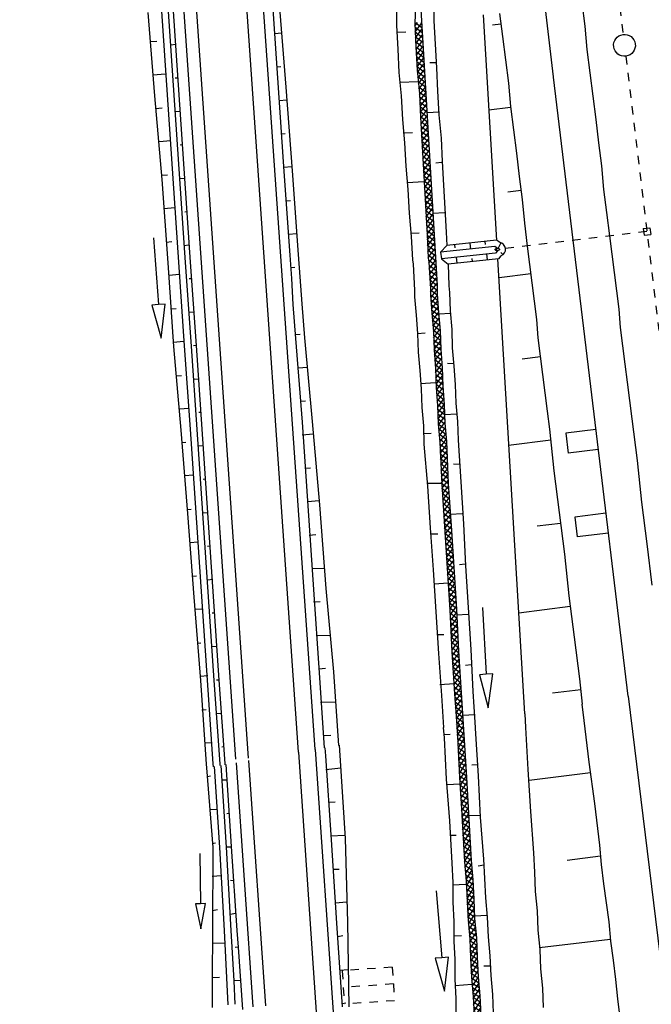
# Model space of a CAD drawing. Extents: x 447827 to 448299, y 438389 to 439851.
# Tile 89 of 116: x 447906 to 447944, y 439544 to 439603. Entities that reach past the tile are written whole.
import ezdxf

# ---------------------------------------------------------------- set-up
doc = ezdxf.new("R2010")
doc.units = 0
doc.header["$LTSCALE"] = 2
doc.header["$MEASUREMENT"] = 0
for name, pattern in [('ACAD_ISO03W100', [0.5, 0.25, -0.25]), ('ACAD_ISO05W100', [0.5, 0.25, -0.25]), ('ACAD_ISO10W100W', [0.5, 0.25, -0.25]), ('AUSGEZOGEN', [0]), ('PUNKTX2', [0.5, 0.25, -0.25])]:
    doc.linetypes.add(name, pattern=pattern)
doc.layers.get('0').update_dxf_attribs({"linetype": 'AUSGEZOGEN'})
for name, color, linetype in [('DB-Bahnachse', 7, 'CONTINUOUS'), ('DB-Boeschungen', 15, 'CONTINUOUS'), ('DB-Gleisachse', 7, 'CONTINUOUS'), ('DB-GRABEN', 15, 'AUSGEZOGEN'), ('DB-HZV-Stützscheiben', 15, 'CONTINUOUS'), ('DB-Ingenieurbauwerke', 15, 'CONTINUOUS'), ('DB-Weg-Boeschungen', 15, 'CONTINUOUS'), ('DB-Wegboeschungen', 15, 'CONTINUOUS'), ('DB-Wege', 15, 'CONTINUOUS'), ('FBRTOP', 250, 'AUSGEZOGEN')]:
    doc.layers.add(name, color=color, linetype=linetype)

# ---------------------------------------------------------------- blocks, each defined once
blk = doc.blocks.new('*X323')
at = {"color": 0, "linetype": 'ByBlock'}
for p, q in [((-392871, -168859), (-392594, -168583)), ((-392270, -169031), (-392740, -168562)), ((-392667, -168974), (-392316, -168623)), ((-391897, -169086), (-392367, -168616)), ((-392642, -168977), (-392867, -168752)), ((-392389, -169014), (-392039, -168664)), ((-392111, -169055), (-391761, -168704)), ((-391524, -169141), (-391995, -168670)), ((-391834, -169096), (-391483, -168744)), ((-391150, -169196), (-391623, -168724)), ((-391557, -169136), (-391205, -168785)), ((-391280, -169177), (-390927, -168825)), ((-390777, -169252), (-391251, -168778)), ((-391002, -169218), (-390649, -168865)), ((-390404, -169307), (-390878, -168832)), ((-390725, -169259), (-390371, -168906)), ((-390030, -169362), (-390506, -168886)), ((-390448, -169300), (-390094, -168946)), ((-390171, -169341), (-389816, -168986)), ((-389657, -169417), (-390134, -168940)), ((-389893, -169382), (-389538, -169027)), ((-389285, -169471), (-389762, -168994)), ((-389616, -169423), (-389260, -169067)), ((-388913, -169525), (-389389, -169048)), ((-389338, -169463), (-388982, -169107)), ((-389060, -169503), (-388704, -169148)), ((-388541, -169579), (-389017, -169102)), ((-388782, -169544), (-388426, -169188)), ((-388168, -169633), (-388645, -169156)), ((-387796, -169687), (-388273, -169210)), ((-388504, -169584), (-388149, -169228)), ((-388226, -169624), (-387871, -169269)), ((-387949, -169665), (-387593, -169309)), ((-387424, -169741), (-387900, -169264)), ((-387671, -169705), (-387315, -169349)), ((-387052, -169795), (-387528, -169318)), ((-387393, -169745), (-387038, -169390)), ((-386679, -169849), (-387156, -169373)), ((-387115, -169786), (-386760, -169431)), ((-386837, -169826), (-386483, -169472)), ((-386307, -169903), (-386782, -169428)), ((-386559, -169866), (-386206, -169513)), ((-385935, -169957), (-386409, -169483)), ((-386281, -169907), (-385929, -169554)), ((-385563, -170011), (-386036, -169538)), ((-386004, -169947), (-385651, -169595)), ((-385726, -169988), (-385374, -169636)), ((-385190, -170065), (-385662, -169593)), ((-385448, -170028), (-385097, -169677)), ((-384818, -170119), (-385289, -169648)), ((-385170, -170068), (-384820, -169718)), ((-384459, -170160), (-384916, -169704)), ((-384892, -170109), (-384534, -169751)), ((-384609, -170143), (-384248, -169783)), ((-384101, -170200), (-384553, -169748)), ((-383743, -170240), (-384194, -169789)), ((-384323, -170175), (-383962, -169815)), ((-384036, -170207), (-383676, -169847)), ((-383370, -170294), (-383836, -169829)), ((-383750, -170239), (-383399, -169888)), ((-383471, -170279), (-383124, -169931)), ((-382993, -170353), (-383469, -169878)), ((-383196, -170322), (-382849, -169974)), ((-382616, -170412), (-383092, -169936)), ((-382921, -170364), (-382573, -170017)), ((-382240, -170471), (-382715, -169995)), ((-382645, -170407), (-382298, -170060)), ((-382370, -170450), (-382023, -170103)), ((-381863, -170529), (-382338, -170054)), ((-382095, -170493), (-381747, -170146)), ((-381486, -170588), (-381961, -170112)), ((-381819, -170536), (-381472, -170189)), ((-381122, -170634), (-381584, -170171)), ((-381544, -170579), (-381190, -170225)), ((-381265, -170618), (-380904, -170257)), ((-380763, -170674), (-381215, -170222)), ((-380979, -170650), (-380618, -170289)), ((-380405, -170714), (-380856, -170263)), ((-380693, -170682), (-380332, -170321)), ((-380036, -170764), (-380498, -170303)), ((-380406, -170714), (-380052, -170360)), ((-379657, -170826), (-380136, -170346)), ((-380125, -170750), (-379777, -170402)), ((-379851, -170794), (-379501, -170445)), ((-379277, -170887), (-379759, -170405)), ((-379577, -170839), (-379226, -170488)), ((-378899, -170947), (-379382, -170464)), ((-379303, -170883), (-378951, -170531)), ((-379028, -170927), (-378675, -170574)), ((-378522, -171006), (-379006, -170522)), ((-378753, -170970), (-378400, -170617)), ((-378145, -171064), (-378629, -170581)), ((-378478, -171013), (-378125, -170660)), ((-377779, -171113), (-378252, -170640)), ((-378202, -171055), (-377847, -170700)), ((-377925, -171096), (-377561, -170732)), ((-377421, -171153), (-377877, -170696)), ((-377639, -171128), (-377274, -170764)), ((-377062, -171193), (-377519, -170737)), ((-377353, -171160), (-376988, -170796)), ((-376697, -171240), (-377160, -170777)), ((-377067, -171193), (-376705, -170831)), ((-376321, -171298), (-376802, -170817)), ((-376782, -171226), (-376429, -170873)), ((-376507, -171269), (-376154, -170916)), ((-375944, -171357), (-376427, -170874)), ((-376232, -171312), (-375879, -170959)), ((-375567, -171416), (-376050, -170932)), ((-375956, -171355), (-375603, -171002)), ((-375681, -171398), (-375328, -171045)), ((-375190, -171474), (-375673, -170991)), ((-375406, -171441), (-375053, -171088)), ((-374813, -171533), (-375296, -171050)), ((-375130, -171484), (-374777, -171131)), ((-374441, -171587), (-374919, -171109)), ((-374855, -171527), (-374502, -171174)), ((-374580, -171569), (-374218, -171207)), ((-374083, -171627), (-374542, -171167)), ((-374295, -171603), (-373933, -171241)), ((-373724, -171667), (-374180, -171212)), ((-374009, -171635), (-373648, -171274)), ((-373365, -171708), (-373820, -171254)), ((-373723, -171667), (-373363, -171307)), ((-372993, -171762), (-373460, -171295)), ((-373437, -171699), (-373085, -171347)), ((-373158, -171738), (-372807, -171388)), ((-372621, -171816), (-373090, -171347)), ((-372880, -171779), (-372529, -171428)), ((-372248, -171870), (-372718, -171401)), ((-372602, -171819), (-372251, -171468)), ((-371876, -171924), (-372346, -171455)), ((-372324, -171859), (-371974, -171509)), ((-372046, -171900), (-371696, -171549)), ((-371504, -171978), (-371973, -171509)), ((-371132, -172032), (-371601, -171563)), ((-371768, -171940), (-371418, -171589)), ((-371490, -171980), (-371140, -171630)), ((-370759, -172086), (-371229, -171617)), ((-371213, -172021), (-370862, -171670)), ((-370935, -172061), (-370584, -171711)), ((-370387, -172140), (-370857, -171671)), ((-370657, -172101), (-370306, -171751)), ((-370015, -172195), (-370484, -171725)), ((-370379, -172142), (-370029, -171791)), ((-369643, -172249), (-370112, -171779)), ((-370101, -172182), (-369751, -171832)), ((-369823, -172222), (-369473, -171872)), ((-369270, -172303), (-369740, -171833)), ((-369545, -172263), (-369195, -171912)), ((-368898, -172357), (-369368, -171887)), ((-369268, -172303), (-368917, -171953)), ((-368526, -172411), (-368995, -171941)), ((-368990, -172343), (-368639, -171993)), ((-368712, -172384), (-368361, -172033)), ((-368154, -172465), (-368623, -171995)), ((-368434, -172424), (-368084, -172074)), ((-367781, -172519), (-368251, -172049)), ((-368156, -172464), (-367806, -172114)), ((-367409, -172573), (-367879, -172103)), ((-367878, -172505), (-367528, -172154)), ((-367037, -172627), (-367506, -172157)), ((-361140, -172160), (-361150, -172150)), ((-361147, -172138), (-361137, -172128)), ((-367601, -172545), (-367250, -172195)), ((-367323, -172585), (-366972, -172235)), ((-366664, -172681), (-367134, -172212)), ((-367045, -172626), (-366695, -172276)), ((-366767, -172666), (-366417, -172316)), ((-366292, -172736), (-366762, -172266)), ((-366489, -172707), (-366139, -172356)), ((-365919, -172790), (-366389, -172320)), ((-366212, -172747), (-365861, -172397)), ((-365547, -172844), (-366017, -172374)), ((-365934, -172788), (-365584, -172437)), ((-365656, -172828), (-365306, -172478)), ((-365174, -172899), (-365644, -172428)), ((-365379, -172869), (-365028, -172518)), ((-364802, -172953), (-365272, -172483)), ((-365101, -172909), (-364750, -172559)), ((-364429, -173007), (-364900, -172537)), ((-364823, -172950), (-364472, -172599)), ((-364546, -172990), (-364195, -172640)), ((-364057, -173062), (-364527, -172591)), ((-364268, -173031), (-363917, -172680)), ((-363684, -173116), (-364155, -172645)), ((-363990, -173071), (-363639, -172720)), ((-363312, -173170), (-363782, -172700)), ((-362028, -173337), (-361169, -172477)), ((-361219, -173036), (-361532, -172722)), ((-361192, -172744), (-361367, -172570)), ((-361166, -172452), (-361237, -172381)), ((-363712, -173112), (-363361, -172761)), ((-363435, -173152), (-363082, -172800)), ((-362945, -173219), (-363410, -172754)), ((-363156, -173192), (-362800, -172836)), ((-362580, -173266), (-363041, -172805)), ((-362874, -173228), (-362518, -172872)), ((-362214, -173313), (-362676, -172852)), ((-362592, -173264), (-362236, -172908)), ((-362310, -173301), (-361899, -172889)), ((-361855, -173354), (-362310, -172899)), ((-361555, -173336), (-361986, -172905)), ((-361304, -173268), (-361736, -172837)), ((-361728, -173354), (-361200, -172827)), ((-361334, -173279), (-361231, -173176))]:
    blk.add_line(p, q, dxfattribs=at)
blk = doc.blocks.new('*X392')
at = {"color": 0, "linetype": 'ByBlock'}
for p, q in [((118469, -137044), (118500, -137013)), ((118469, -137362), (118796, -137036)), ((118663, -137437), (118469, -137243)), ((119009, -137465), (118563, -137018)), ((118709, -137440), (119091, -137058)), ((119355, -137493), (118907, -137044)), ((119003, -137464), (119387, -137081)), ((119702, -137521), (119251, -137070)), ((119298, -137488), (119683, -137103)), ((119592, -137512), (119978, -137126)), ((120048, -137549), (119596, -137097)), ((119887, -137536), (120274, -137148)), ((120394, -137577), (119940, -137123)), ((120181, -137559), (120570, -137171)), ((120740, -137604), (120284, -137149)), ((120476, -137583), (120866, -137193)), ((121086, -137632), (120629, -137175)), ((120770, -137607), (121161, -137215)), ((121427, -137655), (120973, -137201)), ((121064, -137631), (121457, -137238)), ((121760, -137670), (121317, -137227)), ((121361, -137652), (121753, -137260)), ((122093, -137685), (121662, -137253)), ((121666, -137666), (122049, -137283)), ((121970, -137679), (122344, -137305)), ((122426, -137700), (122006, -137280)), ((122275, -137693), (122640, -137328)), ((122762, -137718), (122351, -137306)), ((122579, -137707), (122936, -137350)), ((123109, -137746), (122695, -137332)), ((122877, -137727), (123231, -137373)), ((123455, -137774), (123039, -137358)), ((123172, -137751), (123527, -137395)), ((123801, -137802), (123384, -137384)), ((123466, -137775), (123823, -137418)), ((124147, -137830), (123728, -137410)), ((123760, -137798), (124119, -137440)), ((124055, -137822), (124414, -137463)), ((124493, -137858), (124072, -137437)), ((124349, -137846), (124710, -137485)), ((124839, -137885), (124417, -137463)), ((125185, -137913), (124761, -137489)), ((124644, -137870), (125006, -137508)), ((124938, -137893), (125302, -137530)), ((125532, -137941), (125105, -137515)), ((125233, -137917), (125597, -137553)), ((125878, -137969), (125450, -137541)), ((125527, -137941), (125893, -137575)), ((126224, -137997), (125794, -137567)), ((125821, -137965), (126189, -137597)), ((126116, -137989), (126484, -137620)), ((126570, -138025), (126139, -137594)), ((126410, -138012), (126780, -137642)), ((126916, -138053), (126483, -137620)), ((126705, -138036), (127076, -137665)), ((127262, -138081), (126827, -137646)), ((126999, -138060), (127372, -137687)), ((127609, -138109), (127172, -137672)), ((127294, -138084), (127667, -137710)), ((127955, -138137), (127516, -137698)), ((127588, -138107), (127963, -137732)), ((128301, -138165), (127860, -137724)), ((127882, -138131), (128259, -137755)), ((128177, -138155), (128555, -137777)), ((128647, -138193), (128205, -137751)), ((128471, -138179), (128850, -137800)), ((128993, -138221), (128549, -137777)), ((128766, -138203), (129146, -137822)), ((129339, -138249), (128893, -137803)), ((129060, -138226), (129442, -137845)), ((129685, -138277), (129238, -137829)), ((129354, -138250), (129737, -137867)), ((130032, -138305), (129582, -137855)), ((129649, -138274), (130033, -137890)), ((130378, -138333), (129927, -137881)), ((129943, -138298), (130329, -137912)), ((130238, -138321), (130625, -137935)), ((130724, -138361), (130271, -137908)), ((130532, -138345), (130920, -137957)), ((131070, -138389), (130615, -137934)), ((130827, -138369), (131216, -137979)), ((131416, -138417), (130960, -137960)), ((131121, -138393), (131512, -138002)), ((131762, -138444), (131304, -137986)), ((131415, -138416), (131808, -138024)), ((132108, -138472), (131648, -138012)), ((131710, -138440), (132103, -138047)), ((132455, -138500), (131993, -138038)), ((132004, -138464), (132399, -138069)), ((132781, -138509), (132337, -138065)), ((132299, -138488), (132695, -138092)), ((132601, -138504), (132990, -138114)), ((133125, -138534), (132681, -138091)), ((132905, -138518), (133286, -138137)), ((133468, -138559), (133026, -138117)), ((133202, -138540), (133582, -138159)), ((133812, -138585), (133370, -138143)), ((133498, -138561), (133878, -138182)), ((134155, -138610), (133715, -138169)), ((133794, -138583), (134173, -138204)), ((134514, -138651), (134059, -138195)), ((134091, -138605), (134454, -138242)), ((134381, -138633), (134738, -138276)), ((134865, -138683), (134419, -138237)), ((134662, -138670), (135040, -138292)), ((135201, -138701), (134778, -138278)), ((134962, -138688), (135341, -138309)), ((135538, -138720), (135115, -138297)), ((135264, -138705), (135643, -138325)), ((135875, -138738), (135451, -138315)), ((135565, -138721), (135945, -138342)), ((136211, -138757), (135788, -138333)), ((135867, -138738), (136246, -138359)), ((136548, -138775), (136124, -138352)), ((136169, -138754), (136548, -138375)), ((136885, -138794), (136461, -138370)), ((136470, -138771), (136850, -138392)), ((136772, -138787), (137140, -138419)), ((137238, -138829), (136798, -138389)), ((137066, -138812), (137430, -138448)), ((137592, -138865), (137147, -138420)), ((137355, -138841), (137719, -138477)), ((137946, -138900), (137501, -138455)), ((137644, -138870), (138009, -138505)), ((138284, -138920), (137854, -138491)), ((137933, -138899), (138311, -138522)), ((138620, -138939), (138197, -138515)), ((138233, -138917), (138612, -138538)), ((138957, -138957), (138534, -138534)), ((138535, -138934), (138914, -138555)), ((138836, -138950), (139210, -138577)), ((139305, -138986), (138870, -138552)), ((139136, -138970), (139499, -138606)), ((139658, -139022), (139213, -138577)), ((139425, -138999), (139789, -138635)), ((140012, -139057), (139567, -138612)), ((139714, -139028), (140078, -138664)), ((140357, -139084), (139921, -138648)), ((140003, -139057), (140375, -138685)), ((140693, -139102), (140270, -138679)), ((140297, -139081), (140677, -138701)), ((140599, -139097), (140978, -138718)), ((141030, -139121), (140606, -138697)), ((140901, -139114), (141280, -138734)), ((141371, -139144), (140943, -138716)), ((141202, -139130), (141569, -138763)), ((141725, -139179), (141280, -138734)), ((141495, -139156), (141859, -138792)), ((142078, -139215), (141633, -138770)), ((141784, -139185), (142148, -138821)), ((142429, -139247), (141987, -138805)), ((142073, -139214), (142439, -138848)), ((142766, -139266), (142341, -138840)), ((142362, -139243), (142741, -138864)), ((142663, -139260), (143043, -138881)), ((143102, -139284), (142679, -138861)), ((142965, -139277), (143345, -138897)), ((143439, -139303), (143016, -138879)), ((143267, -139293), (143641, -138919)), ((143787, -139332), (143352, -138898)), ((143565, -139313), (143933, -138945)), ((144137, -139364), (143697, -138924)), ((143858, -139339), (144225, -138971)), ((144486, -139395), (144046, -138955)), ((144150, -139365), (144517, -138997)), ((144835, -139426), (144396, -138986)), ((144442, -139391), (144809, -139023)), ((144734, -139417), (145101, -139050)), ((145185, -139457), (144745, -139018)), ((145026, -139443), (145393, -139076)), ((145534, -139488), (145095, -139049)), ((145318, -139469), (145686, -139102)), ((145884, -139520), (145444, -139080)), ((145610, -139495), (145978, -139128)), ((146227, -139545), (145793, -139111)), ((145902, -139521), (146275, -139148)), ((146569, -139569), (146139, -139139)), ((146199, -139543), (146573, -139169)), ((146911, -139593), (146481, -139163)), ((146496, -139564), (146870, -139190)), ((146794, -139585), (147168, -139210)), ((147253, -139616), (146823, -139186)), ((147091, -139605), (147466, -139231)), ((147595, -139640), (147165, -139210)), ((147389, -139626), (147763, -139251)), ((147937, -139664), (147507, -139234)), ((147686, -139646), (148061, -139272)), ((148279, -139687), (147849, -139257)), ((147984, -139667), (148358, -139293)), ((148621, -139711), (148191, -139281)), ((148282, -139688), (148656, -139313)), ((148963, -139735), (148533, -139305)), ((148579, -139708), (148953, -139334)), ((149305, -139759), (148874, -139329)), ((148877, -139729), (149251, -139355)), ((149174, -139750), (149549, -139375)), ((149646, -139782), (149216, -139352)), ((149472, -139770), (149846, -139396)), ((149988, -139806), (149558, -139376)), ((149769, -139791), (150144, -139416)), ((150330, -139830), (149900, -139400)), ((150067, -139811), (150441, -139437)), ((150672, -139853), (150242, -139423)), ((150365, -139832), (150739, -139458)), ((151014, -139877), (150584, -139447)), ((150662, -139853), (151036, -139478)), ((151356, -139901), (150926, -139471)), ((150960, -139873), (151334, -139499)), ((151257, -139894), (151632, -139520)), ((151698, -139924), (151268, -139494)), ((151555, -139915), (151929, -139540)), ((152040, -139948), (151610, -139518)), ((151852, -139935), (152227, -139561)), ((152382, -139972), (151951, -139542)), ((152150, -139956), (152524, -139581)), ((152723, -139996), (152293, -139565)), ((152448, -139976), (152822, -139602)), ((153065, -140019), (152635, -139589)), ((152745, -139997), (153119, -139623)), ((153407, -140043), (152977, -139613)), ((153043, -140018), (153417, -139643)), ((153755, -140073), (153319, -139637)), ((153340, -140038), (153710, -139668)), ((153635, -140062), (154002, -139695)), ((154105, -140104), (153665, -139664)), ((153927, -140088), (154294, -139721)), ((154454, -140135), (154015, -139696)), ((154219, -140114), (154586, -139747)), ((154804, -140166), (154364, -139727)), ((154511, -140140), (154879, -139773)), ((155153, -140198), (154713, -139758)), ((154803, -140166), (155171, -139799)), ((155502, -140229), (155063, -139789)), ((155095, -140192), (155463, -139825)), ((155852, -140260), (155412, -139820)), ((155387, -140219), (155755, -139851)), ((155680, -140245), (156048, -139876)), ((156196, -140286), (155762, -139852)), ((155972, -140271), (156346, -139896)), ((156538, -140310), (156108, -139880)), ((156269, -140291), (156644, -139917)), ((156880, -140334), (156450, -139904)), ((156567, -140312), (156941, -139938)), ((157222, -140357), (156792, -139927)), ((156864, -140333), (157239, -139958)), ((157564, -140381), (157134, -139951)), ((157162, -140353), (157536, -139979)), ((157460, -140374), (157834, -139999)), ((157906, -140405), (157476, -139975)), ((157757, -140394), (158131, -140020)), ((158247, -140428), (157817, -139998)), ((158055, -140415), (158429, -140041)), ((158589, -140452), (158159, -140022)), ((158352, -140436), (158727, -140061)), ((158931, -140476), (158501, -140046)), ((158650, -140456), (159024, -140082)), ((159273, -140499), (158843, -140069)), ((158947, -140477), (159322, -140103)), ((159615, -140523), (159185, -140093)), ((159245, -140498), (159619, -140123)), ((159957, -140547), (159527, -140117)), ((159543, -140518), (159917, -140144)), ((159840, -140539), (160214, -140164)), ((160299, -140571), (159869, -140141)), ((160138, -140559), (160337, -140360)), ((160335, -140288), (160211, -140164))]:
    blk.add_line(p, q, dxfattribs=at)

msp = doc.modelspace()

# ---------------------------------------------------------------- linework, layer by layer
at = {"layer": 'DB-Bahnachse', "linetype": 'ACAD_ISO10W100W'}
for p, q in [((447940.193, 439621.834), (447942.518, 439602.343)), ((447942.672, 439601.052), (447945.051, 439581.374))]:
    msp.add_line(p, q, dxfattribs=at)
at = {"layer": 'DB-Bahnachse', "linetype": 'Continuous'}
msp.add_ellipse((447942.595, 439601.698), major_axis=(0.46, 0.46), ratio=1, start_param=4.061899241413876, end_param=10.34508454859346, dxfattribs=at)
at = {"layer": 'DB-Boeschungen', "linetype": 'Continuous'}
for p, q in [((447940.055, 439562.39), (447940.169, 439561.414)), ((447936.642, 439561.81), (447936.689, 439560.996)), ((447940.169, 439561.414), (447940.461, 439558.926)), ((447936.689, 439560.996), (447936.833, 439558.482)), ((447940.461, 439558.926), (447940.802, 439556.448)), ((447936.833, 439558.482), (447936.977, 439555.968)), ((447940.575, 439558.287), (447936.898, 439557.833)), ((447936.977, 439555.968), (447937.161, 439553.512)), ((447940.802, 439556.448), (447941.094, 439553.96)), ((447941.094, 439553.96), (447941.198, 439552.811)), ((447937.161, 439553.512), (447937.216, 439552.354)), ((447941.159, 439553.312), (447939.173, 439553.059)), ((447941.198, 439552.811), (447941.351, 439551.67)), ((447937.216, 439552.354), (447937.27, 439551.195)), ((447941.351, 439551.67), (447941.503, 439550.529)), ((447937.27, 439551.195), (447937.374, 439550.046)), ((447941.503, 439550.529), (447941.656, 439549.388)), ((447937.374, 439550.046), (447937.429, 439548.887)), ((447941.656, 439549.388), (447941.76, 439548.238)), ((447937.429, 439548.887), (447937.532, 439547.737)), ((447941.743, 439548.337), (447937.515, 439547.836)), ((447937.532, 439547.737), (447937.587, 439546.579)), ((447941.76, 439548.238), (447941.913, 439547.098)), ((447937.587, 439546.579), (447937.691, 439545.429)), ((447941.913, 439547.098), (447942.066, 439545.957)), ((447937.691, 439545.429), (447937.745, 439544.271)), ((447942.066, 439545.957), (447942.17, 439544.807)), ((447942.17, 439544.807), (447942.323, 439543.666))]:
    msp.add_line(p, q, dxfattribs=at)
at = {"layer": 'DB-Gleisachse', "linetype": 'Continuous'}
for p, q in [((447940.048, 439604.227), (447940.223, 439602.838)), ((447940.223, 439602.838), (447940.349, 439601.443)), ((447940.349, 439601.443), (447940.525, 439600.054)), ((447940.525, 439600.054), (447940.7, 439598.665)), ((447940.7, 439598.665), (447940.876, 439597.276)), ((447940.876, 439597.276), (447941.051, 439595.887)), ((447941.051, 439595.887), (447941.226, 439594.498)), ((447941.226, 439594.498), (447941.352, 439593.103)), ((447941.352, 439593.103), (447941.528, 439591.714)), ((447941.528, 439591.714), (447941.703, 439590.325)), ((447941.703, 439590.325), (447941.841, 439589.233)), ((447941.841, 439589.233), (447941.979, 439588.142)), ((447941.979, 439588.142), (447942.117, 439587.051)), ((447942.117, 439587.051), (447942.255, 439585.959)), ((447942.255, 439585.959), (447942.343, 439584.862)), ((447942.343, 439584.862), (447942.481, 439583.77)), ((447942.481, 439583.77), (447942.618, 439582.679)), ((447942.618, 439582.679), (447942.756, 439581.588)), ((447942.756, 439581.588), (447942.894, 439580.496)), ((447942.894, 439580.496), (447943.032, 439579.405)), ((447943.032, 439579.405), (447943.345, 439576.925)), ((447943.345, 439576.925), (447943.609, 439574.438)), ((447943.609, 439574.438), (447943.922, 439571.958)), ((447943.922, 439571.958), (447944.236, 439569.478))]:
    msp.add_line(p, q, dxfattribs=at)
at = {"layer": 'DB-GRABEN', "linetype": 'Continuous'}
for p, q in [((447930.173, 439605.399), (447930.071, 439603.017)), ((447928.983, 439605.248), (447928.98, 439602.879)), ((447930.412, 439604.173), (447931.406, 439587.375)), ((447931.213, 439603.669), (447931.212, 439603.161)), ((447935.137, 439603.607), (447935.313, 439602.218)), ((447930.071, 439603.017), (447930.147, 439601.616)), ((447931.212, 439603.161), (447931.288, 439601.76)), ((447934.966, 439590.06), (447934.169, 439603.519)), ((447928.98, 439602.879), (447929.056, 439601.478)), ((447928.98, 439602.476), (447929.532, 439602.495)), ((447935.219, 439602.962), (447934.722, 439602.899)), ((447935.313, 439602.218), (447935.488, 439600.829)), ((447929.056, 439601.478), (447929.132, 439600.076)), ((447930.147, 439601.616), (447930.223, 439600.214)), ((447931.288, 439601.76), (447931.364, 439600.358)), ((447931.376, 439600.662), (447930.973, 439600.662)), ((447935.488, 439600.829), (447935.663, 439599.44)), ((447929.132, 439600.076), (447929.258, 439598.681)), ((447930.223, 439600.214), (447930.349, 439598.819)), ((447931.364, 439600.358), (447931.441, 439598.957)), ((447930.262, 439599.513), (447929.207, 439599.481)), ((447931.441, 439598.957), (447931.517, 439597.555)), ((447935.663, 439599.44), (447935.789, 439598.044)), ((447929.258, 439598.681), (447929.334, 439597.279)), ((447930.349, 439598.819), (447930.426, 439597.417)), ((447931.548, 439597.71), (447930.797, 439597.666)), ((447935.795, 439597.995), (447934.506, 439597.832)), ((447935.789, 439598.044), (447935.965, 439596.655)), ((447929.334, 439597.279), (447929.46, 439595.884)), ((447930.426, 439597.417), (447930.502, 439596.016)), ((447931.517, 439597.555), (447931.643, 439596.16)), ((447935.965, 439596.655), (447936.14, 439595.267)), ((447929.385, 439596.48), (447929.937, 439596.499)), ((447930.502, 439596.016), (447930.578, 439594.614)), ((447931.643, 439596.16), (447931.719, 439594.758)), ((447929.46, 439595.884), (447929.536, 439594.483)), ((447931.719, 439594.758), (447931.795, 439593.357)), ((447936.14, 439595.267), (447936.316, 439593.878)), ((447929.536, 439594.483), (447929.662, 439593.088)), ((447930.578, 439594.614), (447930.654, 439593.213)), ((447931.676, 439594.703), (447931.328, 439594.659)), ((447936.316, 439593.878), (447936.491, 439592.489)), ((447930.61, 439593.56), (447929.612, 439593.484)), ((447929.662, 439593.088), (447929.738, 439591.686)), ((447930.654, 439593.213), (447930.73, 439591.811)), ((447931.795, 439593.357), (447931.871, 439591.955)), ((447936.422, 439593.034), (447935.628, 439592.934)), ((447936.491, 439592.489), (447936.617, 439591.093)), ((447930.73, 439591.811), (447930.807, 439590.41)), ((447931.871, 439591.955), (447931.948, 439590.554)), ((447929.738, 439591.686), (447929.864, 439590.291)), ((447931.853, 439591.701), (447931.152, 439591.663)), ((447936.617, 439591.093), (447936.792, 439589.704)), ((447929.839, 439590.489), (447930.341, 439590.502)), ((447929.864, 439590.291), (447929.94, 439588.889)), ((447930.807, 439590.41), (447930.883, 439589.008)), ((447931.948, 439590.554), (447931.991, 439589.751)), ((447934.945, 439590.076), (447931.986, 439589.751)), ((447935.124, 439589.944), (447934.945, 439590.076)), ((447931.62, 439589.348), (447931.981, 439589.75)), ((447934.845, 439589.703), (447931.62, 439589.348)), ((447932.453, 439589.802), (447932.474, 439589.623)), ((447933.363, 439589.902), (447933.405, 439589.544)), ((447934.263, 439590.001), (447934.284, 439589.822)), ((447934.994, 439589.593), (447934.845, 439589.703)), ((447935.207, 439589.921), (447935.053, 439589.592)), ((447936.792, 439589.704), (447936.93, 439588.613)), ((447929.94, 439588.889), (447929.972, 439588.641)), ((447930.883, 439589.008), (447930.914, 439588.76)), ((447931.62, 439589.348), (447931.667, 439588.951)), ((447934.892, 439589.305), (447931.667, 439588.951)), ((447931.667, 439588.951), (447932.067, 439588.633)), ((447935.072, 439588.963), (447932.067, 439588.633)), ((447932.542, 439589.047), (447932.584, 439588.69)), ((447933.473, 439588.968), (447933.494, 439588.79)), ((447934.352, 439589.246), (447934.394, 439588.888)), ((447935.011, 439589.444), (447934.892, 439589.305)), ((447936.639, 439561.809), (447935.031, 439588.958)), ((447935.218, 439589.132), (447935.072, 439588.963)), ((447935.21, 439589.336), (447935.342, 439589.211)), ((447929.972, 439588.641), (447930.067, 439587.091)), ((447930.914, 439588.76), (447931.009, 439587.21)), ((447932.063, 439588.636), (447932.101, 439587.348)), ((447936.93, 439588.613), (447937.068, 439587.522)), ((447936.999, 439588.067), (447935.114, 439587.829)), ((447931.009, 439587.21), (447931.01, 439586.807)), ((447931.406, 439587.375), (447931.406, 439587.26)), ((447931.406, 439587.26), (447931.407, 439586.857)), ((447932.101, 439587.348), (447932.151, 439586.951)), ((447937.068, 439587.522), (447937.206, 439586.43)), ((447930.067, 439587.091), (447930.067, 439586.688)), ((447930.067, 439586.688), (447930.155, 439585.59)), ((447931.01, 439586.807), (447931.098, 439585.709)), ((447931.407, 439586.857), (447931.495, 439585.759)), ((447932.151, 439586.951), (447932.189, 439585.847)), ((447937.206, 439586.43), (447937.344, 439585.339)), ((447930.155, 439585.59), (447930.244, 439584.493)), ((447931.098, 439585.709), (447931.186, 439584.612)), ((447931.495, 439585.759), (447931.583, 439584.662)), ((447932.208, 439585.698), (447931.507, 439585.66)), ((447932.189, 439585.847), (447932.278, 439584.75)), ((447937.344, 439585.339), (447937.432, 439584.241)), ((447930.244, 439584.493), (447930.69, 439584.549)), ((447930.244, 439584.493), (447930.282, 439583.389)), ((447931.186, 439584.612), (447931.225, 439583.508)), ((447931.583, 439584.662), (447931.622, 439583.558)), ((447932.278, 439584.75), (447932.316, 439583.646)), ((447937.432, 439584.241), (447937.57, 439583.15)), ((447932.316, 439583.646), (447932.404, 439582.548)), ((447930.282, 439583.389), (447930.371, 439582.291)), ((447931.225, 439583.508), (447931.313, 439582.41)), ((447931.622, 439583.558), (447931.71, 439582.46)), ((447937.576, 439583.101), (447936.485, 439582.963)), ((447937.57, 439583.15), (447937.708, 439582.059)), ((447931.313, 439582.41), (447931.352, 439581.306)), ((447931.71, 439582.46), (447931.749, 439581.357)), ((447932.386, 439582.697), (447932.032, 439582.703)), ((447932.404, 439582.548), (447932.493, 439581.451)), ((447930.371, 439582.291), (447930.459, 439581.194)), ((447937.708, 439582.059), (447937.845, 439580.967)), ((447931.32, 439581.554), (447930.421, 439581.491)), ((447931.352, 439581.306), (447931.44, 439580.209)), ((447931.749, 439581.357), (447931.837, 439580.259)), ((447932.493, 439581.451), (447932.531, 439580.347)), ((447930.459, 439581.194), (447930.497, 439580.09)), ((447937.845, 439580.967), (447937.983, 439579.876)), ((447930.497, 439580.09), (447930.586, 439578.992)), ((447931.44, 439580.209), (447931.479, 439579.105)), ((447931.837, 439580.259), (447931.875, 439579.155)), ((447932.531, 439580.347), (447932.619, 439579.249)), ((447932.563, 439579.696), (447931.862, 439579.657)), ((447937.983, 439579.876), (447938.121, 439578.785)), ((447930.586, 439578.992), (447930.624, 439577.888)), ((447931.479, 439579.105), (447931.567, 439578.007)), ((447931.875, 439579.155), (447931.964, 439578.058)), ((447932.619, 439579.249), (447932.658, 439578.145)), ((447930.592, 439578.539), (447931.045, 439578.546)), ((447938.121, 439578.785), (447938.385, 439576.298)), ((447930.624, 439577.888), (447930.838, 439575.396)), ((447931.567, 439578.007), (447931.682, 439575.502)), ((447931.964, 439578.058), (447932.078, 439575.552)), ((447932.658, 439578.145), (447932.823, 439575.646)), ((447938.202, 439578.14), (447935.673, 439577.82)), ((447932.741, 439576.694), (447932.387, 439576.7)), ((447938.385, 439576.298), (447938.698, 439573.818)), ((447931.725, 439575.558), (447930.82, 439575.544)), ((447930.838, 439575.396), (447931.003, 439572.896)), ((447931.682, 439575.502), (447931.846, 439573.003)), ((447932.078, 439575.552), (447932.243, 439573.053)), ((447932.823, 439575.646), (447932.987, 439573.147)), ((447932.912, 439573.742), (447932.211, 439573.704)), ((447938.698, 439573.818), (447939.011, 439571.338)), ((447931.846, 439573.003), (447932.011, 439570.504)), ((447932.243, 439573.053), (447932.407, 439570.554)), ((447932.987, 439573.147), (447933.102, 439570.642)), ((447938.779, 439573.173), (447937.39, 439572.998)), ((447930.997, 439572.543), (447931.45, 439572.55)), ((447931.003, 439572.896), (447931.167, 439570.397)), ((447939.011, 439571.338), (447939.275, 439568.851)), ((447933.089, 439570.741), (447932.742, 439570.697)), ((447931.167, 439570.397), (447931.332, 439567.898)), ((447932.011, 439570.504), (447932.175, 439568.005)), ((447932.407, 439570.554), (447932.572, 439568.055)), ((447933.102, 439570.642), (447933.266, 439568.143)), ((447932.074, 439569.605), (447931.224, 439569.548)), ((447939.275, 439568.851), (447939.588, 439566.371)), ((447931.332, 439567.898), (447931.496, 439565.399)), ((447932.175, 439568.005), (447932.29, 439565.499)), ((447933.267, 439567.739), (447932.566, 439567.701)), ((447932.572, 439568.055), (447932.687, 439565.55)), ((447933.266, 439568.143), (447933.431, 439565.644)), ((447934.112, 439568.158), (447934.345, 439564.165)), ((447939.356, 439568.206), (447936.281, 439567.818)), ((447931.402, 439566.546), (447931.805, 439566.547)), ((447939.588, 439566.371), (447939.901, 439563.891)), ((447931.496, 439565.399), (447931.661, 439562.9)), ((447932.29, 439565.499), (447932.454, 439563)), ((447932.687, 439565.55), (447932.851, 439563.05)), ((447933.431, 439565.644), (447933.546, 439563.138)), ((447933.444, 439564.738), (447933.097, 439564.694)), ((447932.429, 439563.602), (447931.579, 439563.545)), ((447934.345, 439564.165), (447933.946, 439564.142)), ((447933.946, 439564.142), (447934.462, 439562.168)), ((447934.745, 439564.188), (447934.345, 439564.165)), ((447934.462, 439562.168), (447934.745, 439564.188)), ((447939.901, 439563.891), (447940.061, 439562.39)), ((447932.851, 439563.05), (447932.974, 439561.187)), ((447933.546, 439563.138), (447933.666, 439561.305)), ((447939.983, 439563.246), (447938.296, 439563.033)), ((447931.661, 439562.9), (447931.787, 439560.985)), ((447932.454, 439563), (447932.578, 439561.12)), ((447933.671, 439561.743), (447932.921, 439561.699)), ((447933.669, 439561.306), (447933.709, 439560.616)), ((447931.774, 439560.984), (447931.821, 439560.38)), ((447932.58, 439561.121), (447932.617, 439560.472)), ((447932.974, 439561.188), (447933.011, 439560.542)), ((447931.786, 439560.577), (447932.188, 439560.598)), ((447931.821, 439560.38), (447931.956, 439557.916)), ((447932.617, 439560.472), (447932.753, 439558.007)), ((447933.011, 439560.542), (447933.155, 439558.028)), ((447933.709, 439560.616), (447933.853, 439558.102)), ((447933.837, 439558.76), (447933.484, 439558.747)), ((447931.956, 439557.916), (447932.15, 439555.411)), ((447932.753, 439558.007), (447932.897, 439555.493)), ((447933.155, 439558.028), (447933.299, 439555.514)), ((447933.853, 439558.102), (447933.988, 439555.637)), ((447932.774, 439557.605), (447932.018, 439557.571)), ((447932.15, 439555.411), (447932.294, 439552.897)), ((447932.897, 439555.493), (447933.041, 439552.98)), ((447934.02, 439555.745), (447933.264, 439555.711)), ((447933.299, 439555.514), (447933.435, 439553.05)), ((447933.988, 439555.637), (447934.182, 439553.132)), ((447932.201, 439554.556), (447932.554, 439554.569)), ((447933.435, 439553.05), (447933.538, 439551.9)), ((447934.182, 439553.132), (447934.236, 439551.974)), ((447932.294, 439552.897), (447932.348, 439551.738)), ((447933.041, 439552.98), (447933.145, 439551.83)), ((447934.194, 439552.779), (447933.85, 439552.718)), ((447933.538, 439551.9), (447933.593, 439550.742)), ((447934.236, 439551.974), (447934.291, 439550.816)), ((447933.131, 439551.624), (447932.325, 439551.582)), ((447932.348, 439551.738), (447932.354, 439550.571)), ((447933.145, 439551.83), (447933.199, 439550.671)), ((447931.351, 439551.236), (447931.689, 439547.25)), ((447933.593, 439550.742), (447933.647, 439549.583)), ((447934.291, 439550.816), (447934.394, 439549.666)), ((447932.354, 439550.571), (447932.408, 439549.413)), ((447933.199, 439550.671), (447933.254, 439549.513)), ((447933.254, 439549.513), (447933.357, 439548.363)), ((447933.647, 439549.583), (447933.751, 439548.434)), ((447934.377, 439549.764), (447933.67, 439549.74)), ((447934.394, 439549.666), (447934.449, 439548.507)), ((447932.408, 439549.413), (447932.413, 439548.245)), ((447932.41, 439548.55), (447932.862, 439548.579)), ((447933.357, 439548.363), (447933.403, 439547.254)), ((447933.751, 439548.434), (447933.806, 439547.275)), ((447934.449, 439548.507), (447934.553, 439547.358)), ((447932.413, 439548.245), (447932.459, 439547.136)), ((447931.689, 439547.25), (447931.291, 439547.216)), ((447931.291, 439547.216), (447931.859, 439545.257)), ((447932.088, 439547.284), (447931.689, 439547.25)), ((447931.859, 439545.257), (447932.088, 439547.284)), ((447933.403, 439547.254), (447933.457, 439546.096)), ((447933.806, 439547.275), (447933.86, 439546.117)), ((447934.553, 439547.358), (447934.607, 439546.199)), ((447932.459, 439547.136), (447932.464, 439545.969)), ((447934.56, 439546.75), (447934.206, 439546.737)), ((447933.457, 439546.096), (447933.561, 439544.946)), ((447933.86, 439546.117), (447933.964, 439544.967)), ((447934.607, 439546.199), (447934.711, 439545.05)), ((447932.464, 439545.969), (447932.519, 439544.811)), ((447933.487, 439545.644), (447932.485, 439545.566)), ((447932.519, 439544.811), (447932.524, 439543.643)), ((447933.561, 439544.946), (447933.616, 439543.787)), ((447933.964, 439544.967), (447934.018, 439543.809)), ((447934.711, 439545.05), (447934.757, 439543.94))]:
    msp.add_line(p, q, dxfattribs=at)
msp.add_ellipse((447935.002, 439589.519), major_axis=(0.494, 0.032), ratio=0.879152, start_param=-1.175576, end_param=1.266538, dxfattribs=at)
at = {"layer": 'DB-HZV-Stützscheiben', "linetype": 'PUNKTX2'}
for p, q in [((447928.73, 439546.682), (447925.738, 439546.476)), ((447928.73, 439546.682), (447928.868, 439544.687)), ((447925.738, 439546.476), (447925.875, 439544.48)), ((447928.868, 439544.687), (447925.875, 439544.48))]:
    msp.add_line(p, q, dxfattribs=at)
at = {"layer": 'DB-HZV-Stützscheiben', "linetype": 'ACAD_ISO05W100'}
msp.add_line((447928.799, 439545.685), (447925.806, 439545.478), dxfattribs=at)
at = {"layer": 'DB-Ingenieurbauwerke', "linetype": 'Continuous'}
for p, q in [((447935.774, 439621.307), (447938.338, 439599.809)), ((447938.339, 439599.801), (447940.633, 439580.841)), ((447943.716, 439590.761), (447944.114, 439590.807)), ((447943.716, 439590.761), (447943.762, 439590.364)), ((447944.114, 439590.807), (447944.16, 439590.41)), ((447943.762, 439590.364), (447944.16, 439590.41)), ((447940.633, 439580.841), (447942.8, 439562.856)), ((447940.884, 439578.766), (447939.097, 439578.553)), ((447939.097, 439578.553), (447939.239, 439577.362)), ((447941.026, 439577.574), (447939.239, 439577.362)), ((447941.487, 439573.771), (447939.628, 439573.55)), ((447939.628, 439573.55), (447939.77, 439572.359)), ((447941.632, 439572.58), (447939.77, 439572.359)), ((447942.825, 439562.86), (447944.703, 439547.44))]:
    msp.add_line(p, q, dxfattribs=at)
at = {"layer": 'DB-Ingenieurbauwerke', "linetype": 'ACAD_ISO03W100'}
msp.add_line((447943.937, 439590.586), (447934.868, 439589.504), dxfattribs=at)
at = {"layer": 'DB-Ingenieurbauwerke', "linetype": 'Continuous'}
msp.add_ellipse((447935.002, 439589.519), major_axis=(0.134, 0.015), ratio=0.555556, start_param=0, end_param=6.283185, dxfattribs=at)
at = {"layer": 'DB-Weg-Boeschungen', "linetype": 'Continuous'}
for p, q in [((447924.704, 439559.784), (447924.737, 439559.29)), ((447925.552, 439559.928), (447925.592, 439559.324)), ((447924.737, 439559.29), (447925.075, 439554.281)), ((447925.592, 439559.324), (447925.922, 439554.365)), ((447917.645, 439558.586), (447918.01, 439553.821)), ((447918.088, 439558.661), (447918.413, 439553.834)), ((447918.487, 439558.729), (447918.816, 439553.847)), ((447918.787, 439558.78), (447919.112, 439553.894)), ((447924.764, 439558.484), (447925.66, 439558.576)), ((447917.691, 439558.073), (447917.888, 439558.104)), ((447918.84, 439557.85), (447918.536, 439557.853)), ((447918.258, 439556.088), (447917.856, 439556.074)), ((447924.92, 439556.535), (447925.323, 439556.548)), ((447919.005, 439555.851), (447918.856, 439555.828)), ((447925.036, 439554.528), (447925.891, 439554.562)), ((447925.075, 439554.281), (447925.405, 439549.322)), ((447925.922, 439554.365), (447926.054, 439549.374)), ((447917.971, 439554.068), (447918.168, 439554.099)), ((447918.01, 439553.821), (447917.994, 439548.807)), ((447918.413, 439553.834), (447918.693, 439548.867)), ((447919.12, 439553.845), (447918.816, 439553.847)), ((447918.816, 439553.847), (447919.096, 439548.88)), ((447919.112, 439553.894), (447919.45, 439548.885)), ((447917.25, 439553.474), (447917.278, 439550.474)), ((447925.2, 439552.529), (447925.554, 439552.535)), ((447918.531, 439552.131), (447917.98, 439552.095)), ((447919.285, 439551.846), (447919.079, 439551.864)), ((447917.278, 439550.474), (447916.978, 439550.471)), ((447916.978, 439550.471), (447917.292, 439548.974)), ((447917.578, 439550.477), (447917.278, 439550.474)), ((447917.292, 439548.974), (447917.578, 439550.477)), ((447917.996, 439550.072), (447918.292, 439550.119)), ((447925.316, 439550.523), (447926.015, 439550.583)), ((447919.392, 439549.889), (447919.046, 439549.834)), ((447925.405, 439549.322), (447925.742, 439544.313)), ((447926.054, 439549.374), (447926.145, 439544.326)), ((447917.994, 439548.807), (447917.985, 439546.07)), ((447918.693, 439548.867), (447918.917, 439544.444)), ((447919.096, 439548.88), (447919.269, 439545.87)), ((447919.45, 439548.885), (447919.526, 439547.885)), ((447925.48, 439548.524), (447925.777, 439548.571)), ((447918.761, 439548.118), (447918.005, 439548.1)), ((447919.526, 439547.885), (447919.359, 439547.858)), ((447919.526, 439547.885), (447919.796, 439544.155)), ((447917.972, 439546.069), (447918.424, 439546.09)), ((447917.985, 439546.07), (447917.975, 439544.276)), ((447925.596, 439546.517), (447926.097, 439546.546)), ((447919.672, 439545.883), (447919.269, 439545.87)), ((447919.269, 439545.87), (447919.333, 439544.471)), ((447925.76, 439544.518), (447925.958, 439544.55))]:
    msp.add_line(p, q, dxfattribs=at)
at = {"layer": 'DB-Wegboeschungen', "linetype": 'Continuous'}
for p, q in [((447921.581, 439604.149), (447921.923, 439599.161)), ((447921.98, 439604.181), (447922.372, 439599.196)), ((447914.146, 439603.665), (447914.538, 439598.68)), ((447914.944, 439603.728), (447915.286, 439598.739)), ((447915.346, 439603.709), (447915.689, 439598.721)), ((447915.645, 439603.733), (447915.988, 439598.744)), ((447921.718, 439602.405), (447922.117, 439602.436)), ((447914.283, 439601.92), (447914.682, 439601.952)), ((447915.802, 439601.739), (447915.503, 439601.715)), ((447921.875, 439600.411), (447922.074, 439600.427)), ((447915.188, 439599.985), (447914.44, 439599.926)), ((447915.909, 439599.741), (447915.76, 439599.729)), ((447921.923, 439599.161), (447922.265, 439594.172)), ((447922.372, 439599.196), (447922.764, 439594.212)), ((447914.538, 439598.68), (447914.98, 439593.7)), ((447915.286, 439598.739), (447915.628, 439593.75)), ((447915.689, 439598.721), (447916.031, 439593.732)), ((447915.988, 439598.744), (447916.33, 439593.756)), ((447921.982, 439598.413), (447922.431, 439598.448)), ((447914.597, 439597.933), (447914.996, 439597.964)), ((447916.066, 439597.747), (447915.767, 439597.724)), ((447915.501, 439595.998), (447914.804, 439595.943)), ((447922.139, 439596.419), (447922.338, 439596.435)), ((447916.223, 439595.753), (447916.073, 439595.742)), ((447922.246, 439594.421), (447922.744, 439594.461)), ((447922.265, 439594.172), (447922.608, 439589.184)), ((447922.764, 439594.212), (447923.106, 439589.223)), ((447914.96, 439593.949), (447915.309, 439593.976)), ((447914.98, 439593.7), (447915.322, 439588.711)), ((447915.628, 439593.75), (447915.97, 439588.762)), ((447916.33, 439593.756), (447916.031, 439593.732)), ((447916.031, 439593.732), (447916.373, 439588.744)), ((447916.33, 439593.756), (447916.672, 439588.767)), ((447922.403, 439592.428), (447922.652, 439592.447)), ((447915.765, 439592.006), (447915.067, 439591.951)), ((447916.487, 439591.762), (447916.337, 439591.75)), ((447914.474, 439590.212), (447914.777, 439586.224)), ((447922.559, 439590.434), (447923.008, 439590.469)), ((447915.224, 439589.957), (447915.573, 439589.985)), ((447916.594, 439589.764), (447916.295, 439589.74)), ((447922.608, 439589.184), (447922.717, 439587.788)), ((447923.106, 439589.223), (447923.212, 439587.877)), ((447915.322, 439588.711), (447915.665, 439583.722)), ((447915.97, 439588.762), (447916.313, 439583.773)), ((447916.373, 439588.744), (447916.715, 439583.755)), ((447916.672, 439588.767), (447917.014, 439583.779)), ((447922.666, 439588.436), (447922.916, 439588.456)), ((447916.029, 439588.014), (447915.381, 439587.963)), ((447916.75, 439587.77), (447916.601, 439587.758)), ((447922.717, 439587.788), (447922.789, 439586.239)), ((447923.212, 439587.877), (447923.337, 439586.282)), ((447914.777, 439586.224), (447914.378, 439586.193)), ((447914.378, 439586.193), (447914.929, 439584.229)), ((447915.176, 439586.254), (447914.777, 439586.224)), ((447914.929, 439584.229), (447915.176, 439586.254)), ((447915.488, 439585.966), (447915.837, 439585.993)), ((447922.789, 439586.239), (447922.95, 439584.195)), ((447923.337, 439586.282), (447923.498, 439584.238)), ((447916.907, 439585.776), (447916.608, 439585.753)), ((447922.95, 439584.195), (447923.342, 439579.211)), ((447922.98, 439584.448), (447923.229, 439584.468)), ((447923.498, 439584.238), (447923.94, 439579.258)), ((447916.293, 439584.023), (447915.645, 439583.972)), ((447915.665, 439583.722), (447916.106, 439578.742)), ((447916.313, 439583.773), (447916.655, 439578.785)), ((447916.715, 439583.755), (447917.057, 439578.766)), ((447917.014, 439583.779), (447916.865, 439583.767)), ((447917.014, 439583.779), (447917.357, 439578.79)), ((447923.087, 439582.451), (447923.685, 439582.498)), ((447915.802, 439581.978), (447916.151, 439582.005)), ((447917.171, 439581.785), (447916.872, 439581.761)), ((447923.244, 439580.457), (447923.543, 439580.48)), ((447916.607, 439580.035), (447916.008, 439579.988)), ((447917.328, 439579.791), (447917.178, 439579.779)), ((447923.342, 439579.211), (447923.684, 439574.222)), ((447923.94, 439579.258), (447924.382, 439574.277)), ((447916.106, 439578.742), (447916.499, 439573.757)), ((447916.655, 439578.785), (447916.997, 439573.796)), ((447917.057, 439578.766), (447917.4, 439573.778)), ((447917.357, 439578.79), (447917.699, 439573.801)), ((447923.351, 439578.459), (447923.999, 439578.51)), ((447916.165, 439577.994), (447916.415, 439578.014)), ((447917.435, 439577.793), (447917.136, 439577.77)), ((447916.87, 439576.043), (447916.322, 439576)), ((447923.508, 439576.465), (447923.857, 439576.493)), ((447917.592, 439575.799), (447917.442, 439575.787)), ((447923.665, 439574.471), (447924.362, 439574.526)), ((447923.684, 439574.222), (447924.026, 439569.234)), ((447924.382, 439574.277), (447924.774, 439569.292)), ((447916.479, 439574.006), (447916.728, 439574.026)), ((447916.499, 439573.757), (447916.891, 439568.773)), ((447916.997, 439573.796), (447917.339, 439568.808)), ((447917.699, 439573.801), (447917.4, 439573.778)), ((447917.4, 439573.778), (447917.742, 439568.789)), ((447917.699, 439573.801), (447918.041, 439568.813)), ((447923.772, 439572.474), (447924.17, 439572.505)), ((447917.134, 439572.052), (447916.636, 439572.013)), ((447917.856, 439571.808), (447917.706, 439571.796)), ((447923.928, 439570.48), (447924.68, 439570.489)), ((447916.793, 439570.019), (447917.042, 439570.038)), ((447918.012, 439569.814), (447917.713, 439569.79)), ((447924.026, 439569.234), (447924.369, 439564.245)), ((447924.774, 439569.292), (447925.216, 439564.312)), ((447916.891, 439568.773), (447917.283, 439563.788)), ((447917.339, 439568.808), (447917.681, 439563.819)), ((447917.742, 439568.789), (447918.084, 439563.801)), ((447918.041, 439568.813), (447918.383, 439563.824)), ((447924.035, 439568.482), (447924.434, 439568.513)), ((447917.398, 439568.06), (447916.949, 439568.025)), ((447918.119, 439567.816), (447917.97, 439567.804)), ((447917.106, 439566.031), (447917.306, 439566.047)), ((447924.192, 439566.488), (447925.044, 439566.505)), ((447918.276, 439565.822), (447917.977, 439565.799)), ((447924.349, 439564.494), (447924.748, 439564.526)), ((447924.369, 439564.245), (447924.675, 439559.778)), ((447925.216, 439564.312), (447925.517, 439559.921)), ((447917.712, 439564.073), (447917.263, 439564.037)), ((447917.283, 439563.788), (447917.625, 439558.799)), ((447917.681, 439563.819), (447918.024, 439558.831)), ((447918.084, 439563.801), (447918.426, 439558.812)), ((447918.383, 439563.824), (447918.234, 439563.813)), ((447918.383, 439563.824), (447918.725, 439558.836)), ((447924.456, 439562.497), (447925.357, 439562.517)), ((447917.37, 439562.039), (447917.619, 439562.059)), ((447918.54, 439561.831), (447918.241, 439561.807)), ((447917.976, 439560.081), (447917.527, 439560.046)), ((447924.613, 439560.503), (447925.062, 439560.538)), ((447918.697, 439559.837), (447918.547, 439559.825)), ((447917.625, 439558.799), (447917.64, 439558.583)), ((447918.024, 439558.831), (447918.038, 439558.651)), ((447918.426, 439558.812), (447918.434, 439558.718)), ((447918.725, 439558.836), (447918.731, 439558.769))]:
    msp.add_line(p, q, dxfattribs=at)
at = {"layer": 'DB-Wege', "linetype": 'Continuous'}
for p, q in [((447919.397, 439559.107), (447913.384, 439645.944)), ((447920.145, 439559.159), (447914.133, 439645.996)), ((447923.127, 439559.515), (447917.125, 439646.203)), ((447924.118, 439559.683), (447918.123, 439646.272)), ((447923.128, 439559.516), (447925.093, 439530.858)), ((447924.119, 439559.685), (447925.516, 439539.304)), ((447920.155, 439559.012), (447921.159, 439544.38)), ((447919.412, 439558.886), (447920.411, 439544.329))]:
    msp.add_line(p, q, dxfattribs=at)
at = {"layer": 'FBRTOP'}
for points in [[(448034.372, 439384.926, -0.000001), (448050.087, 439286.169, -0.000002), (448057.944, 439236.79), (448081.515, 439088.654, 0.000001), (448091.337, 439026.931, -0.000001), (448101.158, 438965.207, -0.000001), (448105.087, 438940.518, 0.000002), (448109.015, 438915.828, 0.000007), (448110.98, 438903.483, -0.000017)], [(448068.197, 439390.308, -0.000001), (448083.912, 439291.551, -0.000002), (448091.769, 439242.172), (448115.34, 439094.036, 0.000001), (448125.161, 439032.313, -0.000001), (448134.983, 438970.589, -0.000001), (448138.911, 438945.9, 0.000002), (448142.84, 438921.21, 0.000007), (448144.804, 438908.866, -0.000017)]]:
    msp.add_lwpolyline(points, format="xyb", dxfattribs=at)

# ---------------------------------------------------------------- block references
at = {"layer": 'DB-GRABEN', "linetype": 'Continuous', "zscale": 0.001}
for name, p, xscale, yscale, rotation in [('*X392', (448050.308, 439738.914), 0.0009999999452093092, 0.000999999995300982, 277.7296829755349), ('*X323', (448176.724, 439210.001), 0.001000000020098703, 0.0009999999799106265, 281.5433552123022)]:
    msp.add_blockref(name, p, dxfattribs=dict(at, xscale=xscale, yscale=yscale, rotation=rotation))

doc.saveas('drawing.dxf')
